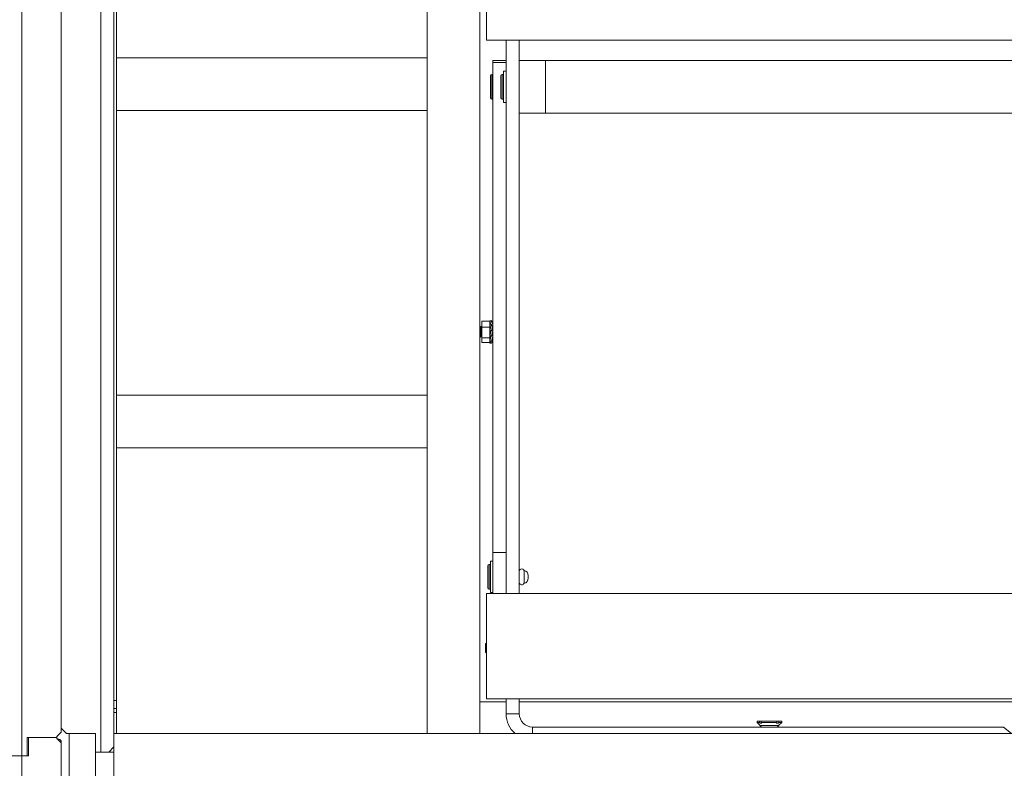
# Model space of a CAD drawing. Header units: millimetres. Extents: x 0 to 420, y 0 to 297.
# Tile 54 of 131: x 174 to 193, y 179 to 194. Entities that reach past the tile are written whole.
import ezdxf

# ---------------------------------------------------------------- set-up
doc = ezdxf.new("R2010")
doc.units = ezdxf.units.MM

msp = doc.modelspace()

# ---------------------------------------------------------------- linework, layer by layer
at = {"color": 7, "linetype": 'Continuous', "lineweight": 18}
for p, q in [((174.806, 180.201), (174.806, 209.001)), ((174.806, 208.926), (174.806, 180.126)), ((175.556, 208.751), (175.556, 179.751)), ((174.056, 179.676), (174.056, 208.676)), ((175.806, 179.851), (175.806, 208.651)), ((181.756, 204.726), (181.756, 180.101)), ((182.756, 204.726), (182.756, 180.101)), ((175.856, 198.326), (175.856, 192.926)), ((182.881, 195.262), (182.881, 193.262)), ((202.881, 193.262), (182.881, 193.262)), ((183.256, 182.762), (183.256, 193.262)), ((183.506, 182.762), (183.506, 193.262)), ((181.756, 192.926), (175.856, 192.926)), ((175.856, 192.926), (175.856, 191.926)), ((181.756, 191.926), (181.756, 192.926)), ((183.256, 192.876), (183.006, 192.876)), ((183.006, 192.876), (183.006, 192.839)), ((183.256, 192.839), (183.006, 192.839)), ((183.006, 192.839), (183.006, 183.539)), ((183.506, 192.876), (183.506, 191.876)), ((183.506, 192.876), (184.006, 192.876)), ((201.756, 192.876), (184.006, 192.876)), ((184.006, 192.876), (184.006, 191.876)), ((183.256, 192.676), (183.206, 192.676)), ((183.206, 192.076), (183.206, 192.676)), ((182.956, 192.169), (182.956, 192.584)), ((183.006, 192.609), (182.981, 192.609)), ((183.156, 192.169), (183.156, 192.584)), ((183.206, 192.609), (183.181, 192.609)), ((182.981, 192.144), (183.006, 192.144)), ((183.181, 192.144), (183.206, 192.144)), ((183.206, 192.076), (183.256, 192.076)), ((175.856, 191.926), (175.856, 186.526)), ((175.856, 191.926), (181.756, 191.926)), ((184.006, 191.876), (183.506, 191.876)), ((201.756, 191.876), (184.006, 191.876)), ((182.764, 187.8), (182.756, 187.814)), ((182.786, 187.826), (182.777, 187.826)), ((182.947, 187.928), (182.797, 187.928)), ((182.797, 187.928), (182.797, 187.815)), ((182.947, 187.815), (182.797, 187.815)), ((182.797, 187.815), (182.797, 187.614)), ((182.947, 187.938), (182.976, 187.942)), ((182.948, 187.926), (182.947, 187.938)), ((182.947, 187.928), (182.947, 187.815)), ((182.952, 187.87), (182.947, 187.926)), ((182.947, 187.926), (182.976, 187.926)), ((182.973, 187.909), (182.947, 187.861)), ((182.947, 187.893), (182.95, 187.894)), ((182.951, 187.868), (182.947, 187.893)), ((182.947, 187.861), (182.976, 187.857)), ((182.955, 187.784), (182.947, 187.861)), ((182.973, 187.843), (182.947, 187.759)), ((182.947, 187.815), (182.947, 187.614)), ((182.951, 187.8), (182.947, 187.807)), ((182.949, 187.804), (182.952, 187.805)), ((182.953, 187.806), (182.95, 187.802)), ((182.95, 187.802), (182.95, 187.802)), ((182.973, 187.909), (182.975, 187.909)), ((182.973, 187.843), (182.975, 187.842)), ((182.975, 187.926), (182.976, 187.942)), ((182.975, 187.909), (182.976, 187.926)), ((182.975, 187.909), (182.979, 187.916)), ((182.975, 187.842), (182.976, 187.857)), ((182.975, 187.842), (182.979, 187.855)), ((182.976, 187.942), (182.985, 187.926)), ((182.976, 187.926), (183.006, 187.926)), ((182.976, 187.857), (183.006, 187.912)), ((182.976, 187.752), (183.006, 187.848)), ((183.006, 187.912), (182.979, 187.916)), ((183.006, 187.848), (182.979, 187.855)), ((182.998, 187.799), (183.006, 187.848)), ((183, 187.85), (183.006, 187.912)), ((183.002, 187.849), (183.006, 187.887)), ((183.006, 187.826), (183.002, 187.826)), ((183.005, 187.831), (183.003, 187.827)), ((183.004, 187.89), (183.006, 187.887)), ((183.005, 187.912), (183.006, 187.926)), ((182.758, 187.626), (182.756, 187.635)), ((182.756, 187.63), (182.761, 187.621)), ((182.758, 187.626), (182.767, 187.626)), ((182.796, 187.626), (182.797, 187.626)), ((182.947, 187.614), (182.797, 187.614)), ((182.797, 187.614), (182.797, 187.525)), ((182.947, 187.759), (182.976, 187.752)), ((182.957, 187.706), (182.947, 187.759)), ((182.973, 187.745), (182.947, 187.649)), ((182.947, 187.649), (182.976, 187.641)), ((182.973, 187.642), (182.947, 187.559)), ((182.947, 187.626), (182.955, 187.626)), ((182.951, 187.626), (182.947, 187.592)), ((182.947, 187.624), (182.948, 187.621)), ((182.957, 187.622), (182.947, 187.559)), ((182.947, 187.614), (182.947, 187.525)), ((182.951, 187.584), (182.947, 187.592)), ((182.956, 187.627), (182.953, 187.598)), ((182.973, 187.745), (182.975, 187.745)), ((182.975, 187.745), (182.979, 187.759)), ((182.975, 187.745), (182.976, 187.752)), ((182.976, 187.641), (183.006, 187.752)), ((182.976, 187.552), (183.006, 187.648)), ((183.006, 187.752), (182.979, 187.759)), ((183.006, 187.648), (182.98, 187.655)), ((182.998, 187.691), (183.006, 187.648)), ((183, 187.628), (183.006, 187.566)), ((183.001, 187.633), (183.006, 187.604)), ((183.006, 187.604), (183.002, 187.603)), ((183.006, 187.652), (183.006, 187.651)), ((183.006, 187.649), (183.006, 187.65)), ((182.947, 187.525), (182.797, 187.525)), ((182.947, 187.559), (182.976, 187.552)), ((182.951, 187.558), (182.947, 187.514)), ((182.95, 187.558), (182.947, 187.526)), ((182.969, 187.554), (182.947, 187.514)), ((182.948, 187.526), (182.947, 187.526)), ((182.947, 187.514), (182.976, 187.51)), ((182.976, 187.51), (183.006, 187.566)), ((183.006, 187.566), (182.981, 187.569)), ((183.006, 187.526), (182.985, 187.526)), ((183.003, 187.56), (183.006, 187.526)), ((183.004, 187.562), (183.006, 187.54)), ((183.006, 187.54), (183.005, 187.54)), ((175.856, 186.526), (175.856, 185.526)), ((181.756, 186.526), (175.856, 186.526)), ((181.756, 185.526), (181.756, 186.526)), ((175.856, 185.526), (175.856, 180.101)), ((175.856, 185.526), (181.756, 185.526)), ((183.006, 183.539), (183.256, 183.539)), ((183.006, 183.539), (183.006, 182.762)), ((182.956, 183.309), (182.931, 183.309)), ((183.006, 183.376), (182.956, 183.376)), ((182.956, 182.776), (182.956, 183.376)), ((182.906, 182.869), (182.906, 183.284)), ((183.596, 182.953), (183.596, 183.199)), ((183.677, 183.051), (183.677, 183.101)), ((182.881, 182.762), (182.881, 180.762)), ((202.881, 182.762), (182.881, 182.762)), ((182.931, 182.844), (182.956, 182.844)), ((182.956, 182.776), (183.006, 182.776)), ((182.869, 181.812), (182.866, 181.809)), ((182.866, 181.809), (182.866, 181.644)), ((182.876, 181.8), (182.87, 181.811)), ((182.881, 181.812), (182.875, 181.802)), ((182.866, 181.644), (182.881, 181.629)), ((175.806, 180.726), (175.856, 180.726)), ((183.256, 180.701), (182.756, 180.701)), ((202.881, 180.762), (182.881, 180.762)), ((183.256, 180.476), (183.256, 180.762)), ((183.506, 180.476), (183.506, 180.762)), ((201.206, 180.701), (183.506, 180.701)), ((175.806, 180.576), (175.856, 180.576)), ((175.856, 180.501), (175.806, 180.501)), ((183.506, 180.476), (183.256, 180.476)), ((188.021, 180.336), (188.021, 180.311)), ((188.069, 180.336), (188.021, 180.336)), ((188.021, 180.311), (188.073, 180.259)), ((188.069, 180.311), (188.021, 180.311)), ((188.069, 180.336), (188.069, 180.311)), ((188.103, 180.336), (188.069, 180.336)), ((188.069, 180.311), (188.078, 180.299)), ((188.112, 180.299), (188.078, 180.299)), ((188.103, 180.336), (188.103, 180.311)), ((188.398, 180.336), (188.103, 180.336)), ((188.103, 180.311), (188.112, 180.299)), ((188.398, 180.311), (188.103, 180.311)), ((188.389, 180.299), (188.398, 180.311)), ((188.426, 180.299), (188.389, 180.299)), ((188.391, 180.302), (188.395, 180.302)), ((188.398, 180.311), (188.398, 180.336)), ((188.434, 180.336), (188.398, 180.336)), ((188.426, 180.299), (188.434, 180.311)), ((188.434, 180.311), (188.434, 180.336)), ((188.491, 180.336), (188.434, 180.336)), ((188.491, 180.311), (188.434, 180.311)), ((188.438, 180.259), (188.491, 180.311)), ((188.491, 180.311), (188.491, 180.336)), ((192.706, 180.226), (183.756, 180.226)), ((188.073, 180.259), (188.073, 180.252)), ((188.073, 180.252), (188.106, 180.226)), ((188.073, 180.252), (188.438, 180.252)), ((188.406, 180.226), (188.438, 180.252)), ((188.438, 180.252), (188.438, 180.259)), ((192.852, 180.101), (192.706, 180.226)), ((174.706, 180.026), (174.156, 180.026)), ((174.156, 180.026), (174.156, 179.676)), ((174.181, 180.026), (174.181, 179.676)), ((174.181, 180.026), (174.706, 180.026)), ((174.737, 179.995), (174.757, 179.994)), ((174.806, 179.944), (174.806, 179.926)), ((174.806, 179.926), (174.806, 172.526)), ((175.456, 180.101), (174.906, 180.101)), ((174.956, 180.101), (174.956, 178.826)), ((175.456, 179.751), (175.456, 180.101)), ((203.006, 180.101), (175.806, 180.101)), ((175.806, 180.101), (175.806, 174.101)), ((175.456, 178.826), (175.456, 179.751)), ((175.556, 179.751), (175.456, 179.751)), ((175.556, 179.751), (175.706, 179.751)), ((175.706, 179.751), (175.806, 179.851)), ((175.706, 179.751), (175.806, 179.751)), ((173.806, 179.676), (174.056, 179.676)), ((174.056, 179.676), (173.906, 179.676)), ((174.156, 179.676), (174.056, 179.676)), ((174.056, 172.526), (174.056, 179.676)), ((174.056, 179.676), (174.181, 179.676))]:
    msp.add_line(p, q, dxfattribs=at)
at = {"color": 8, "linetype": 'Continuous', "lineweight": 18}
for p, q in [((182.981, 192.609), (182.981, 192.144)), ((183.181, 192.609), (183.181, 192.144)), ((182.931, 183.309), (182.931, 182.844)), ((183.756, 180.226), (183.756, 180.101)), ((174.788, 179.944), (174.806, 179.944))]:
    msp.add_line(p, q, dxfattribs=at)
at = {"color": 7, "linetype": 'Continuous', "lineweight": 18, "flags": 128}
for points in [[(174.806, 180.126), (174.8, 180.12), (174.781, 180.101), (174.749, 180.069), (174.706, 180.026)], [(174.906, 180.101), (174.863, 180.144), (174.831, 180.176), (174.812, 180.195), (174.806, 180.201)], [(174.706, 180.026), (174.749, 179.983), (174.781, 179.952), (174.8, 179.933), (174.806, 179.926)]]:
    msp.add_lwpolyline(points, dxfattribs=at)
at = {"color": 7, "linetype": 'Continuous', "lineweight": 18}
for centre, radius, start, end in [((182.981, 192.584), 0.025, 90, 180), ((183.181, 192.584), 0.025, 90, 180), ((182.981, 192.169), 0.025, 180, 270), ((183.181, 192.169), 0.025, 180, 270), ((182.931, 183.284), 0.025, 90, 180), ((183.552, 183.176), 0.05, 27.5324, 156.4218), ((183.577, 183.101), 0.1, 0, 78.8502), ((183.552, 182.976), 0.05, 203.5782, 332.4676), ((183.577, 183.051), 0.1, 281.1498, 0), ((182.931, 182.869), 0.025, 180, 270), ((183.756, 180.476), 0.5, 180, 228.5904), ((183.756, 180.476), 0.25, 180, 270), ((174.756, 179.944), 0.05, 0, 88.5)]:
    msp.add_arc(centre, radius, start, end, dxfattribs=at)
at = {"color": 8, "linetype": 'Continuous', "lineweight": 18}
msp.add_arc((174.626, 179.981), 0.132, 357.164, 5.8385, dxfattribs=at)
at = {"color": 7, "linetype": 'Continuous', "lineweight": 18}
for centre, major_axis, ratio, start_param, end_param in [((182.985, 187.726), (0.03, 0.11), 0.066474, 0.871259, 1.359473), ((182.983, 187.726), (0.03, 0.11), 0.066474, 3.495459, 3.818865), ((183.048, 187.726), (0.411, -0.1), 0.110113, 4.582237, 4.617622)]:
    msp.add_ellipse(centre, major_axis=major_axis, ratio=ratio, start_param=start_param, end_param=end_param, dxfattribs=at)
for points, knots in [([(182.78, 187.831), (182.777, 187.826), (182.771, 187.816), (182.765, 187.806), (182.763, 187.802)], [0, 0, 0, 0, 0.524552, 1, 1, 1, 1]), ([(182.764, 187.799), (182.764, 187.798), (182.765, 187.796), (182.768, 187.779), (182.77, 187.754), (182.772, 187.725), (182.775, 187.695), (182.777, 187.671), (182.779, 187.656), (182.78, 187.654), (182.781, 187.653)], [0, 0, 0, 0, 0.098462, 0.234516, 0.37057, 0.506623, 0.642677, 0.778728, 0.914785, 1, 1, 1, 1]), ([(182.796, 187.626), (182.795, 187.628), (182.794, 187.631), (182.791, 187.654), (182.789, 187.687), (182.787, 187.726), (182.784, 187.765), (182.782, 187.799), (182.78, 187.82), (182.778, 187.829), (182.777, 187.825), (182.777, 187.824)], [0, 0, 0, 0, 0.128025, 0.240998, 0.361841, 0.482684, 0.603524, 0.724366, 0.845211, 0.966052, 1, 1, 1, 1]), ([(182.797, 187.807), (182.796, 187.81), (182.791, 187.818), (182.786, 187.826), (182.783, 187.831)], [0, 0, 0, 0, 0.362197, 1, 1, 1, 1]), ([(182.786, 187.826), (182.786, 187.826), (182.787, 187.828), (182.788, 187.819), (182.791, 187.797), (182.793, 187.762), (182.795, 187.725), (182.797, 187.703), (182.797, 187.693)], [0, 0, 0, 0, 0.016932, 0.22267, 0.428405, 0.634144, 0.839885, 1, 1, 1, 1]), ([(182.951, 187.799), (182.952, 187.799), (182.953, 187.797), (182.954, 187.787), (182.954, 187.782)], [0, 0, 0, 0, 0.489439, 1, 1, 1, 1]), ([(182.992, 187.78), (182.992, 187.779), (182.993, 187.774), (182.994, 187.764), (182.995, 187.755)], [0, 0, 0, 0, 0.079607, 1, 1, 1, 1]), ([(183.006, 187.805), (183.006, 187.81), (183.004, 187.822), (183.003, 187.829), (183.002, 187.826), (183.002, 187.826)], [0, 0, 0, 0, 0.373372, 0.996556, 1, 1, 1, 1]), ([(182.756, 187.755), (182.757, 187.744), (182.758, 187.721), (182.76, 187.684), (182.763, 187.651), (182.765, 187.631), (182.767, 187.624), (182.768, 187.627), (182.768, 187.628)], [0, 0, 0, 0, 0.164691, 0.364274, 0.563855, 0.763441, 0.963026, 1, 1, 1, 1]), ([(182.765, 187.621), (182.768, 187.626), (182.773, 187.636), (182.779, 187.646), (182.782, 187.651)], [0, 0, 0, 0, 0.524346, 1, 1, 1, 1]), ([(182.781, 187.652), (182.784, 187.647), (182.789, 187.637), (182.795, 187.628), (182.797, 187.624)], [0, 0, 0, 0, 0.536193, 1, 1, 1, 1]), ([(182.947, 187.693), (182.947, 187.691), (182.948, 187.677), (182.949, 187.666), (182.95, 187.658)], [0, 0, 0, 0, 0.2070259, 1, 1, 1, 1]), ([(182.951, 187.648), (182.951, 187.642), (182.953, 187.629), (182.954, 187.624), (182.955, 187.627), (182.955, 187.628)], [0, 0, 0, 0, 0.381693, 0.903361, 1, 1, 1, 1]), ([(182.998, 187.721), (182.998, 187.712), (183, 187.694), (183.002, 187.673), (183.003, 187.665), (183.003, 187.662)], [0, 0, 0, 0, 0.343644, 0.747957, 1, 1, 1, 1]), ([(182.881, 181.629), (182.881, 181.629), (182.881, 181.628), (182.88, 181.636), (182.878, 181.653), (182.877, 181.679), (182.876, 181.71), (182.874, 181.742), (182.873, 181.771), (182.872, 181.794), (182.871, 181.808), (182.87, 181.814), (182.869, 181.812), (182.869, 181.811)], [0, 0, 0, 0, 0.010202, 0.125819, 0.238487, 0.35123, 0.460851, 0.570062, 0.67728, 0.78298, 0.887793, 0.990001, 1, 1, 1, 1]), ([(182.876, 181.799), (182.877, 181.798), (182.878, 181.796), (182.88, 181.784), (182.881, 181.772), (182.881, 181.768)], [0, 0, 0, 0, 0.3407849, 0.8116524, 1, 1, 1, 1])]:
    msp.add_open_spline(points, degree=3, knots=knots, dxfattribs=at)

doc.saveas('drawing.dxf')
